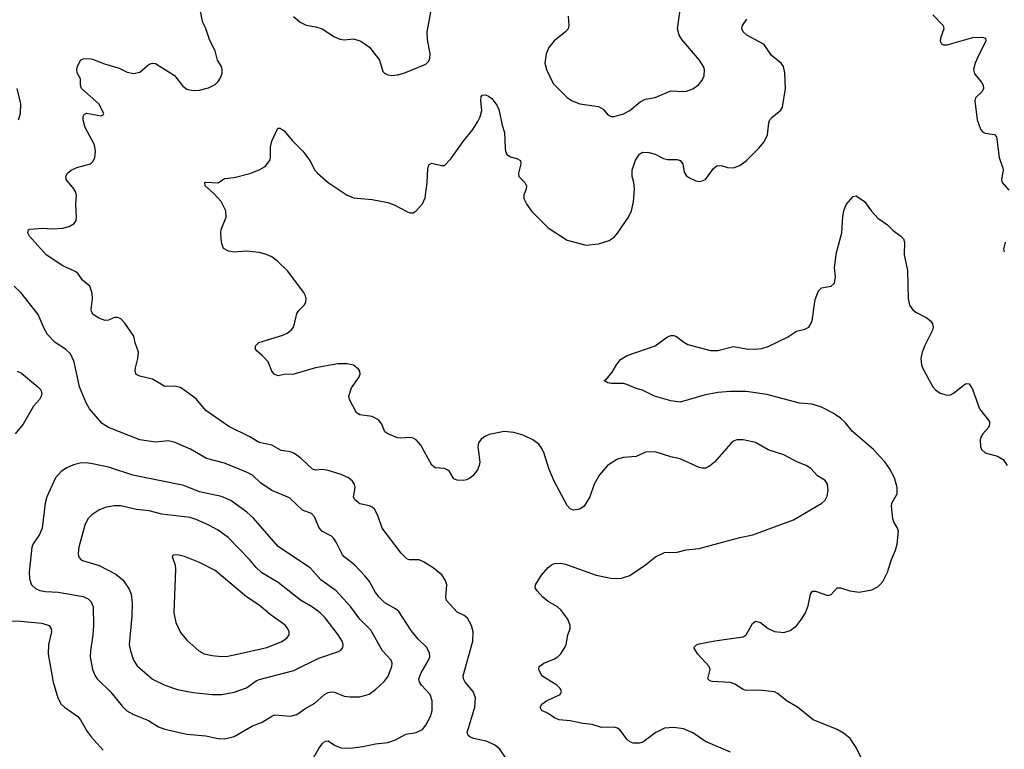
# Model space of a CAD drawing. Header units: inches. Extents: x 1308439 to 1441336, y 959892 to 1036309.
# Tile 93 of 167: x 1374526 to 1380793, y 1014082 to 1018728. Entities that reach past the tile are written whole.
import ezdxf

# ---------------------------------------------------------------- set-up
doc = ezdxf.new("R2010")
doc.units = ezdxf.units.IN
doc.header["$MEASUREMENT"] = 0
doc.layers.add('B3071', color=7, linetype='Continuous')
doc.layers.add('B3081', color=7, linetype='Continuous')

msp = doc.modelspace()

# ---------------------------------------------------------------- linework, layer by layer
at = {"layer": 'B3071', "color": 6}
for points, elevation in [([(1377622.5, 1014022.5), (1377582.4, 1014082.4), (1377547.7, 1014110), (1377494.3, 1014134.3), (1377415.1, 1014150), (1377390, 1014160.8), (1377379.6, 1014170), (1377374.6, 1014190), (1377422.5, 1014350), (1377426.4, 1014410), (1377412.9, 1014450), (1377360.2, 1014510), (1377350.9, 1014530), (1377348.3, 1014550), (1377411, 1014770), (1377411.2, 1014830), (1377402.5, 1014870), (1377376.7, 1014916.7), (1377354.7, 1014934.7), (1377310, 1014955.1), (1377242.8, 1015030), (1377237.8, 1015050), (1377244.1, 1015130), (1377236.7, 1015156.7), (1377212.5, 1015192.6), (1377157.2, 1015237.2), (1377096.2, 1015276.2), (1377067.5, 1015287.5), (1377007.8, 1015287.8), (1376990, 1015295.8), (1376953, 1015330), (1376833.7, 1015490), (1376805.6, 1015570), (1376784.4, 1015610), (1376770, 1015624), (1376752.5, 1015632.5), (1376690, 1015644.2), (1376658.9, 1015670), (1376651.2, 1015690), (1376660.7, 1015750), (1376657.5, 1015770), (1376643.8, 1015790), (1376618.5, 1015810), (1376572.3, 1015832.3), (1376490, 1015858.2), (1376450, 1015862.8), (1376410, 1015859.2), (1376390, 1015864.8), (1376315.5, 1015935.5), (1376270, 1015968.4), (1376250, 1015977), (1376190, 1015983.5), (1376130, 1016018.6), (1376050, 1016036.3), (1375991.2, 1016071.2), (1375857.1, 1016137.1), (1375710, 1016239.3), (1375650, 1016313.1), (1375550, 1016386.6), (1375510, 1016394.9), (1375450, 1016392.2), (1375370, 1016438.5), (1375290, 1016458.3), (1375267.9, 1016468), (1375260.5, 1016490), (1375262.2, 1016510), (1375278.5, 1016570), (1375282.3, 1016610), (1375259.9, 1016670), (1375253, 1016713), (1375195.8, 1016795.8), (1375170, 1016822.5), (1375150, 1016832.3), (1375130, 1016832.4), (1375090, 1016815.2), (1375070, 1016813), (1375030, 1016826.5), (1374993.1, 1016850), (1374982.2, 1016870), (1374981.6, 1016881.6), (1374988.5, 1016950), (1374986.7, 1016986.7), (1374971.5, 1017031.5), (1374924.6, 1017070), (1374898.2, 1017110), (1374882.5, 1017122.5), (1374800.7, 1017160.7), (1374694, 1017230), (1374588, 1017350), (1374577.3, 1017370), (1374582.4, 1017390), (1374590, 1017394.5), (1374670, 1017400.1), (1374730, 1017395.9), (1374799.4, 1017400.7), (1374841.3, 1017410), (1374872.1, 1017430), (1374884.4, 1017450), (1374888.2, 1017470), (1374882.8, 1017550), (1374887.5, 1017610), (1374882.3, 1017630), (1374869.4, 1017650), (1374821.6, 1017710), (1374819.8, 1017730), (1374829.8, 1017750), (1374853.3, 1017770), (1374890, 1017786.2), (1374975.4, 1017810), (1374993, 1017827), (1375003.7, 1017850), (1375008.5, 1017890), (1375002.7, 1017930), (1374941.7, 1018041.7), (1374930, 1018087.3), (1374929.1, 1018110.9), (1374935.7, 1018124.3), (1374950, 1018132.5), (1375044.5, 1018115.5), (1375057.6, 1018122.4), (1375061.3, 1018130), (1375030, 1018191.6), (1374919.6, 1018290), (1374912.3, 1018310), (1374913.7, 1018350), (1374892, 1018390), (1374889, 1018410), (1374893.4, 1018430), (1374912.6, 1018470), (1374930, 1018478.1), (1374970, 1018480.5), (1374990, 1018477), (1375065.9, 1018445.9), (1375158, 1018418), (1375210, 1018393.7), (1375250, 1018385), (1375290, 1018393.6), (1375350, 1018443.7), (1375370, 1018450.8), (1375390, 1018449.4), (1375511.8, 1018371.8), (1375564.7, 1018304.7), (1375590, 1018285.7), (1375630, 1018276.8), (1375670, 1018278.8), (1375726.9, 1018293.1), (1375770, 1018315.7), (1375790, 1018333.1), (1375803.6, 1018356.4), (1375813.9, 1018386.1), (1375815.4, 1018410), (1375809.3, 1018430), (1375785.7, 1018470), (1375768.9, 1018530), (1375735.1, 1018595.1), (1375710.6, 1018670.6), (1375691.6, 1018710), (1375666.7, 1018830)], 3100), ([(1376267.8, 1018747.8), (1376311.1, 1018711.1), (1376350, 1018692.2), (1376410, 1018682.7), (1376450, 1018670.1), (1376530, 1018619.1), (1376563.9, 1018603.9), (1376590, 1018600.1), (1376650, 1018606.1), (1376697.8, 1018590), (1376752.4, 1018552.4), (1376815.5, 1018470), (1376838, 1018398), (1376846.9, 1018386.9), (1376870, 1018376.1), (1376893.1, 1018373.1), (1376930, 1018376), (1376970, 1018386.6), (1377110, 1018444.8), (1377130, 1018463.9), (1377137.3, 1018482.7), (1377138.9, 1018510), (1377122.4, 1018602.4), (1377119.7, 1018650), (1377149.7, 1018810)], 3100), ([(1378017.2, 1018750), (1378021.2, 1018690), (1378016, 1018670), (1377999.5, 1018650), (1377928, 1018592), (1377893, 1018550), (1377876.4, 1018510), (1377869.1, 1018450), (1377879.8, 1018410), (1377921.8, 1018321.8), (1378010, 1018231.4), (1378042.9, 1018210), (1378090, 1018192), (1378210, 1018175.7), (1378238.5, 1018158.5), (1378270, 1018121.5), (1378290, 1018111.6), (1378310, 1018111.3), (1378368.2, 1018128.2), (1378410, 1018148.3), (1378476.1, 1018203.9), (1378510, 1018221.9), (1378570, 1018231.4), (1378670, 1018273.7), (1378750, 1018270.9), (1378770, 1018273.2), (1378810, 1018288.1), (1378846.3, 1018313.7), (1378870, 1018342), (1378882.1, 1018370), (1378884, 1018410), (1378878.3, 1018430), (1378852.1, 1018470), (1378740.9, 1018600.9), (1378724, 1018630), (1378712, 1018670), (1378728.9, 1018790)], 3100), ([(1379050, 1014064.8), (1378891.4, 1014131.4), (1378810, 1014187.7), (1378750, 1014212.4), (1378690, 1014221.9), (1378630, 1014215.8), (1378573.8, 1014190), (1378492, 1014128), (1378470, 1014121.1), (1378430, 1014121.5), (1378410, 1014128.8), (1378390, 1014146.2), (1378350, 1014201.5), (1378330, 1014217.3), (1378310, 1014223.2), (1378230, 1014220.7), (1378170, 1014240.7), (1378110, 1014247.1), (1378030, 1014264.2), (1377958.9, 1014270), (1377930, 1014281.6), (1377890, 1014309.9), (1377849.8, 1014330), (1377839.1, 1014350), (1377849.9, 1014370), (1377879.8, 1014390), (1377966, 1014430), (1377975.4, 1014450), (1377966, 1014470), (1377945, 1014490), (1377849.9, 1014550), (1377829.9, 1014590), (1377831.4, 1014610), (1377862, 1014630), (1377930, 1014657.2), (1377951.1, 1014670), (1377970.5, 1014690), (1377995.9, 1014730), (1378003.4, 1014750), (1378014.4, 1014810), (1378029.2, 1014850), (1378030.5, 1014870), (1378014.2, 1014910), (1377970.8, 1014970), (1377948.2, 1014990), (1377890, 1015023.1), (1377856.4, 1015050), (1377818.9, 1015090), (1377807.5, 1015110), (1377808.2, 1015130), (1377848.1, 1015190), (1377890, 1015239.9), (1377910, 1015256.7), (1377930, 1015265.1), (1377970, 1015266.7), (1378000.8, 1015260.8), (1378194.9, 1015190), (1378287.9, 1015172.1), (1378350, 1015169.5), (1378410, 1015188.9), (1378510, 1015256.4), (1378572.1, 1015307.9), (1378630, 1015334.8), (1378710, 1015337.6), (1378768.4, 1015351.6), (1378850, 1015360.3), (1379110, 1015430.4), (1379192.4, 1015447.6), (1379450, 1015542.7), (1379631.4, 1015648.6), (1379652.3, 1015667.7), (1379666, 1015694), (1379672.5, 1015730), (1379667.9, 1015770), (1379652.9, 1015792.9), (1379603.4, 1015823.4), (1379562.1, 1015870), (1379531.6, 1015890), (1379471.9, 1015911.9), (1379390, 1015957.6), (1379290, 1015988.6), (1379210, 1016035.9), (1379131.5, 1016051.5), (1379090, 1016052.1), (1379070, 1016044.5), (1379051.3, 1016028.7), (1378949.1, 1015910), (1378915.9, 1015884.1), (1378890, 1015872.7), (1378870, 1015871.2), (1378850, 1015876.7), (1378730, 1015932.2), (1378670, 1015944.3), (1378570, 1015975.5), (1378510, 1015973.4), (1378450, 1015945.8), (1378370, 1015940.9), (1378330, 1015929.3), (1378267.9, 1015890), (1378216.1, 1015830), (1378182, 1015770), (1378155.4, 1015690), (1378118.7, 1015630), (1378090, 1015610.4), (1378050, 1015605.6), (1378030, 1015613.6), (1378010, 1015634.7), (1377927.2, 1015790), (1377892.8, 1015870), (1377864.8, 1015964.8), (1377850, 1015996.8), (1377830, 1016024.1), (1377792.9, 1016052.9), (1377730, 1016082.6), (1377670, 1016098.8), (1377610, 1016105.9), (1377513.2, 1016086.8), (1377485.3, 1016074.7), (1377462.6, 1016057.4), (1377446.6, 1016033.4), (1377442, 1016010), (1377453.7, 1015910), (1377450.9, 1015889.1), (1377438.7, 1015861.3), (1377410, 1015822.7), (1377390, 1015807.6), (1377370, 1015797.6), (1377350, 1015794), (1377310, 1015794.7), (1377290, 1015805.1), (1377261.3, 1015850), (1377250, 1015859.9), (1377230, 1015869.9), (1377170, 1015874.9), (1377150, 1015891.4), (1377078.2, 1016018.2), (1377050, 1016052.5), (1377030, 1016063.4), (1377010, 1016067.1), (1376950, 1016063), (1376930, 1016066.1), (1376870, 1016089.8), (1376850, 1016103.5), (1376830, 1016151.6), (1376810, 1016179.6), (1376770, 1016200.2), (1376691.6, 1016211.6), (1376670, 1016224.8), (1376624.8, 1016310), (1376621.3, 1016330), (1376637.4, 1016382.6), (1376684.1, 1016450), (1376692.8, 1016470), (1376690.7, 1016490), (1376682.3, 1016502.3), (1376650, 1016527.7), (1376610, 1016536.3), (1376550, 1016537.1), (1376408.2, 1016511.8), (1376270, 1016470.5), (1376210, 1016468.6), (1376170, 1016460.5), (1376144.4, 1016470), (1376130.6, 1016490), (1376107, 1016550), (1376070, 1016589.8), (1376036.2, 1016616.2), (1376027.3, 1016630), (1376026.4, 1016650), (1376047.9, 1016672.1), (1376200.5, 1016719.5), (1376228.4, 1016731.6), (1376253.6, 1016750), (1376268.9, 1016770), (1376275.9, 1016790), (1376290, 1016856.4), (1376303.2, 1016876.8), (1376336.8, 1016910), (1376347.8, 1016930), (1376349, 1016950), (1376344.1, 1016970), (1376333.7, 1016990), (1376230, 1017129.4), (1376167.5, 1017190), (1376130, 1017217.1), (1376090, 1017234.9), (1376050, 1017245.3), (1375970, 1017253.5), (1375890, 1017246.9), (1375854.4, 1017254.4), (1375823.6, 1017270), (1375809.8, 1017309.8), (1375805.1, 1017370), (1375808, 1017392), (1375840.7, 1017470), (1375837.6, 1017510), (1375808.6, 1017570), (1375761.3, 1017621.3), (1375707.3, 1017670), (1375704.2, 1017690), (1375710, 1017693.6), (1375790, 1017687.9), (1375830, 1017715.5), (1375890, 1017722.5), (1375990, 1017748.4), (1376050, 1017770.8), (1376087.6, 1017792.4), (1376117, 1017830), (1376122, 1017850), (1376122.8, 1017917.2), (1376130, 1017953.4), (1376167.3, 1018032.7), (1376170, 1018036.3), (1376184.2, 1018035.8), (1376210, 1018019), (1376259.1, 1017959.1), (1376328.6, 1017890), (1376372.1, 1017830), (1376404.1, 1017770), (1376421.6, 1017750), (1376490, 1017691.2), (1376609.2, 1017610), (1376650, 1017594.2), (1376770, 1017582), (1376870, 1017562.9), (1376910, 1017548.4), (1376990, 1017506), (1377010, 1017498.3), (1377030, 1017498), (1377050, 1017510.3), (1377090, 1017556), (1377106.8, 1017593.2), (1377119.9, 1017690), (1377123, 1017777), (1377130, 1017804.2), (1377150, 1017813.8), (1377210, 1017798.2), (1377230, 1017800.2), (1377270, 1017840.6), (1377348.7, 1017951.3), (1377410.7, 1018029.3), (1377441.5, 1018078.5), (1377457.1, 1018110), (1377468.1, 1018150), (1377460.7, 1018210), (1377463.5, 1018236.5), (1377470, 1018247.2), (1377490, 1018248.3), (1377510, 1018241.5), (1377530, 1018226.5), (1377563.1, 1018183.1), (1377575.9, 1018155.9), (1377596.8, 1018056.8), (1377611.5, 1018010), (1377615, 1017910), (1377617.5, 1017890), (1377626.8, 1017870), (1377650, 1017854.2), (1377690, 1017843.9), (1377713.1, 1017830), (1377715, 1017810), (1377701.1, 1017750), (1377703.6, 1017730), (1377741, 1017690), (1377750.6, 1017670), (1377749.6, 1017650), (1377735.5, 1017610), (1377735.3, 1017590), (1377753.9, 1017550), (1377786.4, 1017506.4), (1377890, 1017402.5), (1378010, 1017324.6), (1378130.9, 1017290.9), (1378210, 1017301), (1378278.6, 1017321.4), (1378310, 1017343.8), (1378330, 1017368.2), (1378401.1, 1017470), (1378420.5, 1017510), (1378432, 1017568), (1378438.8, 1017650), (1378435, 1017690), (1378423.4, 1017730), (1378423.3, 1017770), (1378446, 1017834), (1378470, 1017871.6), (1378490, 1017883.4), (1378530, 1017882.5), (1378570, 1017871.8), (1378624.5, 1017844.5), (1378650, 1017836.8), (1378710, 1017836.3), (1378730, 1017831.9), (1378746.7, 1017810), (1378755.8, 1017755.8), (1378770, 1017734.3), (1378790, 1017719.7), (1378830, 1017701.3), (1378850, 1017698), (1378870, 1017700.8), (1378890, 1017710.3), (1378940.9, 1017779.1), (1378963.7, 1017796.3), (1378990, 1017798.4), (1379030, 1017786.1), (1379070, 1017784.8), (1379110, 1017799.2), (1379151.4, 1017830), (1379231.4, 1017910), (1379264.1, 1017950), (1379285, 1017995), (1379294.8, 1018070), (1379301.4, 1018090), (1379316.8, 1018110), (1379367.4, 1018150), (1379380.2, 1018170), (1379400.2, 1018290), (1379395.7, 1018390), (1379386.8, 1018430), (1379371.7, 1018451.7), (1379310, 1018499.4), (1379264, 1018570), (1379154.7, 1018630), (1379129.9, 1018650), (1379121.5, 1018670), (1379126.3, 1018690), (1379154.3, 1018730)], 3000), ([(1374517.7, 1018090), (1374530.8, 1018130), (1374532.4, 1018192.4), (1374509.2, 1018290)], 3200), ([(1380000, 1015946.3), (1379960.8, 1015990), (1379825.7, 1016105.7), (1379781.4, 1016161.4), (1379751, 1016190), (1379703.2, 1016223.2), (1379630, 1016260.3), (1379570, 1016278.7), (1379490, 1016286.2), (1379281, 1016341), (1379150, 1016361.2), (1379050, 1016360.8), (1378970, 1016354.5), (1378883.1, 1016336.9), (1378730, 1016292.9), (1378670, 1016300.6), (1378567.3, 1016330), (1378490, 1016368.9), (1378450, 1016379.8), (1378390, 1016405.4), (1378370, 1016410.9), (1378290.9, 1016410.9), (1378270, 1016415.6), (1378246, 1016430), (1378260.7, 1016439.3), (1378297.4, 1016482.6), (1378324.3, 1016530), (1378350, 1016563.8), (1378391.5, 1016590), (1378569.9, 1016650.1), (1378650, 1016709.2), (1378670, 1016716.6), (1378690, 1016717.5), (1378706.4, 1016710), (1378753.3, 1016673.4), (1378779.1, 1016659.1), (1378921.8, 1016621.8), (1378970, 1016621.5), (1379070, 1016646.9), (1379150, 1016632.2), (1379210, 1016630.1), (1379250, 1016634.6), (1379290, 1016647.2), (1379413.3, 1016706.7), (1379470, 1016744.7), (1379522.8, 1016757.2), (1379547.8, 1016770), (1379562.4, 1016790), (1379569.9, 1016810.1), (1379590, 1016946.8), (1379610, 1017000.7), (1379630, 1017020.7), (1379690, 1017030.4), (1379712.1, 1017050), (1379717.4, 1017090), (1379712.8, 1017150), (1379725, 1017245), (1379759.1, 1017370), (1379765.4, 1017474.6), (1379770.9, 1017510), (1379786.4, 1017550), (1379830, 1017602), (1379850, 1017606.8), (1379904, 1017570), (1379947.7, 1017507.7), (1379990, 1017462), (1380000, 1017455.1)], 2900), ([(1376358.6, 1013961.4), (1376430, 1014087.7), (1376450, 1014117), (1376470, 1014134.7), (1376490, 1014136.6), (1376530, 1014108.2), (1376570, 1014091.5), (1376630, 1014089.3), (1376710, 1014099.5), (1376790, 1014116.1), (1376870, 1014124.7), (1376917.1, 1014142.9), (1376982.6, 1014177.4), (1377050.3, 1014189.7), (1377090, 1014208.3), (1377110, 1014234.7), (1377140.5, 1014290), (1377150.7, 1014330), (1377152.1, 1014390), (1377138.6, 1014430), (1377083.4, 1014490), (1377070, 1014510), (1377066.2, 1014530), (1377081.1, 1014570), (1377128.3, 1014650), (1377135.5, 1014670), (1377135.2, 1014695.2), (1377116.2, 1014730), (1377062.5, 1014782.5), (1377018.1, 1014838.1), (1376938.5, 1014958.5), (1376916.8, 1014976.8), (1376850, 1015015.5), (1376812.9, 1015050), (1376790, 1015080.3), (1376753.1, 1015150), (1376725.3, 1015185.3), (1376657.6, 1015257.6), (1376590, 1015307.2), (1376579.5, 1015319.5), (1376540.7, 1015400.7), (1376524.7, 1015424.7), (1376510, 1015438.4), (1376448.9, 1015470), (1376430, 1015496.7), (1376402.1, 1015562.1), (1376383.5, 1015583.5), (1376325.3, 1015605.3), (1376242.4, 1015682.4), (1376130.3, 1015730.3), (1376058.4, 1015778.4), (1376006.6, 1015826.6), (1375970, 1015846.2), (1375830, 1015904.6), (1375714.1, 1015934.1), (1375613.6, 1015993.6), (1375510, 1016037.1), (1375470, 1016045.1), (1375390, 1016038.1), (1375290, 1016052.9), (1375090, 1016130.5), (1375050, 1016156.6), (1374969.5, 1016249.5), (1374947.9, 1016287.9), (1374906.4, 1016390), (1374872.7, 1016550), (1374850, 1016599.1), (1374818, 1016630), (1374752.5, 1016672.5), (1374703.3, 1016723.3), (1374680.5, 1016760.5), (1374643.5, 1016850), (1374533.8, 1016990), (1374491.1, 1017031.1)], 3200), ([(1374510.1, 1016490.1), (1374536.6, 1016476.6), (1374641.5, 1016390), (1374659.4, 1016370), (1374666.6, 1016350), (1374662.8, 1016330), (1374651.5, 1016310), (1374612.9, 1016267.1), (1374547.5, 1016152.5), (1374496.6, 1016090)], 3200), ([(1379890.3, 1014010.3), (1379850, 1014093.7), (1379811.3, 1014151.3), (1379770, 1014185.6), (1379728.6, 1014208.6), (1379577.2, 1014270), (1379476, 1014350), (1379410, 1014388.8), (1379350, 1014438.1), (1379330, 1014448.2), (1379230, 1014458.9), (1379150, 1014456.2), (1379130, 1014462.7), (1379076.6, 1014496.6), (1379050, 1014506.4), (1378933.5, 1014513.5), (1378918.5, 1014518.5), (1378906.6, 1014530), (1378920.5, 1014590), (1378914.4, 1014610), (1378839.8, 1014690), (1378816.9, 1014730), (1378832.7, 1014747.3), (1378850, 1014753.1), (1378950, 1014773.2), (1379130, 1014798), (1379150, 1014811.9), (1379190, 1014883.5), (1379210, 1014897.3), (1379240.2, 1014890), (1379290, 1014851.6), (1379330, 1014831.5), (1379390, 1014826.7), (1379430, 1014838.6), (1379470, 1014868.5), (1379502.8, 1014910), (1379527.2, 1014950), (1379545.1, 1014994.9), (1379558.4, 1015070), (1379571.8, 1015088.2), (1379590.5, 1015089.5), (1379670, 1015062), (1379690, 1015067.5), (1379730, 1015109.2), (1379750, 1015109.4), (1379810, 1015091), (1379870, 1015083.6), (1379950, 1015097.5), (1379990, 1015119), (1380000, 1015129.4)], 2900), ([(1374440.7, 1014900.7), (1374530, 1014898), (1374666, 1014886), (1374713.1, 1014870), (1374726.2, 1014850), (1374728.1, 1014830), (1374709.2, 1014750), (1374707.8, 1014687.8), (1374739.4, 1014510), (1374768.3, 1014410), (1374790.5, 1014370), (1374810.1, 1014350), (1374895.3, 1014290), (1374912.5, 1014270), (1374955.1, 1014195.1), (1374980.7, 1014160.7), (1375056.6, 1014076.6)], 3200)]:
    msp.add_lwpolyline(points, dxfattribs=dict(at, elevation=elevation))
for points, elevation in [([(1374950, 1015905.4), (1374910, 1015903.5), (1374867.6, 1015892.4), (1374826.1, 1015873.9), (1374790, 1015849.9), (1374753.8, 1015810), (1374698.2, 1015690), (1374688.2, 1015650), (1374668.4, 1015490), (1374650.8, 1015450), (1374611.2, 1015390), (1374603.5, 1015370), (1374585.7, 1015210), (1374588.1, 1015168.1), (1374601.3, 1015130), (1374625.9, 1015105.9), (1374653.3, 1015093.3), (1374690, 1015086.6), (1374770, 1015082.6), (1374930, 1015054.1), (1374960.6, 1015040.6), (1374981.2, 1015021.2), (1374994, 1014990), (1374994.5, 1014870), (1374991.9, 1014810), (1374976.5, 1014710), (1374975.3, 1014670), (1374990.1, 1014590), (1375006.2, 1014550), (1375019.7, 1014530), (1375106.8, 1014446.8), (1375177.1, 1014357.1), (1375207.1, 1014327.1), (1375250, 1014303.2), (1375345.9, 1014265.9), (1375410, 1014225.9), (1375450, 1014210.1), (1375590, 1014177.9), (1375710, 1014168.8), (1375790, 1014151.9), (1375830, 1014148.5), (1375890, 1014163.4), (1376008, 1014232), (1376070, 1014254.9), (1376130, 1014293.4), (1376150, 1014301.1), (1376250, 1014293.8), (1376290, 1014304), (1376340.5, 1014339.5), (1376403.9, 1014376.1), (1376465.4, 1014430), (1376490, 1014444.7), (1376510, 1014449), (1376530, 1014445.5), (1376590, 1014421.4), (1376630, 1014415.5), (1376690, 1014416.7), (1376750, 1014433.2), (1376790, 1014461.8), (1376845.5, 1014514.5), (1376870, 1014544), (1376895.4, 1014610), (1376895.9, 1014630), (1376889.2, 1014650), (1376836, 1014710), (1376760.5, 1014840.5), (1376690.6, 1014910), (1376632.3, 1014992.3), (1376539.3, 1015090), (1376441.6, 1015161.6), (1376375.9, 1015235.9), (1376170, 1015374), (1376013.7, 1015553.7), (1375971.2, 1015591.2), (1375870, 1015667), (1375810, 1015691.4), (1375670, 1015721.7), (1375570, 1015762), (1375246.7, 1015826.8), (1375090, 1015877.9), (1374990, 1015900.5)], 3300), ([(1375170, 1015632.8), (1375127.3, 1015632.7), (1375070, 1015620.7), (1375030, 1015605.6), (1374984.7, 1015575.3), (1374958.9, 1015550), (1374940.2, 1015510), (1374902.7, 1015370), (1374897.5, 1015330), (1374900.3, 1015310), (1374912.3, 1015292.3), (1374925, 1015285), (1375031.7, 1015251.7), (1375137.7, 1015197.7), (1375181.3, 1015161.3), (1375222.3, 1015102.3), (1375235.7, 1015070), (1375241.5, 1015010), (1375239.8, 1014930), (1375222.6, 1014750), (1375230.4, 1014710), (1375250.6, 1014650.6), (1375272.6, 1014612.6), (1375370, 1014529.4), (1375448.8, 1014490), (1375530, 1014463.9), (1375630, 1014443.1), (1375750, 1014430.7), (1375810, 1014432), (1375890, 1014446.9), (1375970, 1014474), (1376030, 1014517.9), (1376050, 1014526.9), (1376270, 1014584.1), (1376430, 1014663.1), (1376555.1, 1014704.9), (1376570, 1014713), (1376582.9, 1014730), (1376583.7, 1014750), (1376577.5, 1014770), (1376552.7, 1014810), (1376470, 1014918.1), (1376438.6, 1014950), (1376390, 1014987.2), (1376312.6, 1015032.6), (1376170, 1015144.6), (1376066.7, 1015206.7), (1376030, 1015240.2), (1375987.5, 1015290), (1375851.8, 1015430), (1375790, 1015477.2), (1375730, 1015510), (1375650, 1015545.9), (1375610, 1015557.4), (1375430, 1015580.2), (1375350, 1015599.7), (1375270, 1015608)], 3400), ([(1375530, 1015319.8), (1375502.7, 1015317.3), (1375495.8, 1015310), (1375514.3, 1015254.3), (1375517.5, 1015230), (1375507.1, 1014950), (1375519.9, 1014890), (1375550, 1014825), (1375590, 1014777.3), (1375665.3, 1014710), (1375700.7, 1014690), (1375750, 1014678.3), (1375810, 1014673), (1375850, 1014675.5), (1375910, 1014687.7), (1376097.8, 1014730), (1376190, 1014766.1), (1376226.5, 1014790), (1376239.9, 1014810), (1376241.3, 1014830), (1376232.9, 1014850), (1376217.1, 1014870), (1376192.4, 1014890), (1376119.4, 1014939.4), (1376050, 1014999.3), (1375970, 1015052.1), (1375770, 1015221.4), (1375670, 1015272.4), (1375573.7, 1015310)], 3500)]:
    msp.add_lwpolyline(points, close=True, dxfattribs=dict(at, elevation=elevation))
at = {"layer": 'B3081', "color": 6}
for points, elevation in [([(1380338.3, 1018758.3), (1380404.2, 1018690), (1380407.8, 1018670), (1380387.1, 1018610), (1380385, 1018590), (1380393, 1018573), (1380406.6, 1018566.6), (1380428.1, 1018568.1), (1380593.1, 1018613.1), (1380650, 1018616.8), (1380672.7, 1018610), (1380675.8, 1018590), (1380630, 1018503.5), (1380607.2, 1018450), (1380597.1, 1018410), (1380602.9, 1018383), (1380646.9, 1018330), (1380658.5, 1018310), (1380661.2, 1018290), (1380651, 1018270), (1380610, 1018230.9), (1380604.3, 1018210), (1380621, 1018090), (1380641.3, 1018030), (1380653.6, 1018013.6), (1380670, 1018004.9), (1380730, 1017995.6), (1380742.5, 1017982.5), (1380760.1, 1017850), (1380782.9, 1017783), (1380784.6, 1017770), (1380774.5, 1017710), (1380779.6, 1017690), (1380821.7, 1017641.7)], 3000), ([(1380000, 1017455.1), (1380050, 1017420.4), (1380084.7, 1017384.7), (1380134.9, 1017350), (1380151.2, 1017331.2), (1380156.5, 1017310), (1380156.1, 1017230), (1380177.6, 1017130), (1380181.8, 1016950), (1380188.5, 1016910), (1380210, 1016880.9), (1380230, 1016866), (1380299.5, 1016830), (1380323.1, 1016810), (1380336.5, 1016790), (1380339.6, 1016770), (1380335.9, 1016750), (1380287.6, 1016652.4), (1380270.9, 1016610), (1380262, 1016570), (1380265.4, 1016530), (1380272.7, 1016510), (1380337.5, 1016390), (1380355, 1016370), (1380383.9, 1016350), (1380430, 1016337), (1380450, 1016339.5), (1380470, 1016348.9), (1380530, 1016399.4), (1380550, 1016410.9), (1380570, 1016408.9), (1380590, 1016374.4), (1380635, 1016250), (1380698.5, 1016170), (1380699.4, 1016150), (1380691.6, 1016130), (1380656.8, 1016090), (1380643.8, 1016070), (1380638.2, 1016050), (1380640.6, 1016010), (1380648.3, 1015990), (1380670.7, 1015970.7), (1380750, 1015947.5), (1380786.2, 1015926.2), (1380810.2, 1015890)], 2900), ([(1380797.6, 1017310), (1380787.2, 1017267.2), (1380792.9, 1017250)], 3000), ([(1380000, 1015129.4), (1380019.8, 1015150), (1380049.9, 1015210), (1380074, 1015290), (1380101.2, 1015350), (1380111.6, 1015388.4), (1380119.6, 1015470), (1380113.8, 1015490), (1380089.6, 1015529.6), (1380083, 1015550), (1380074.9, 1015630), (1380077.2, 1015650), (1380111.2, 1015708.8), (1380111.8, 1015750), (1380093.5, 1015810), (1380061.3, 1015870), (1380031.4, 1015911.4), (1380000, 1015946.3)], 2900)]:
    msp.add_lwpolyline(points, dxfattribs=dict(at, elevation=elevation))

doc.saveas('drawing.dxf')
